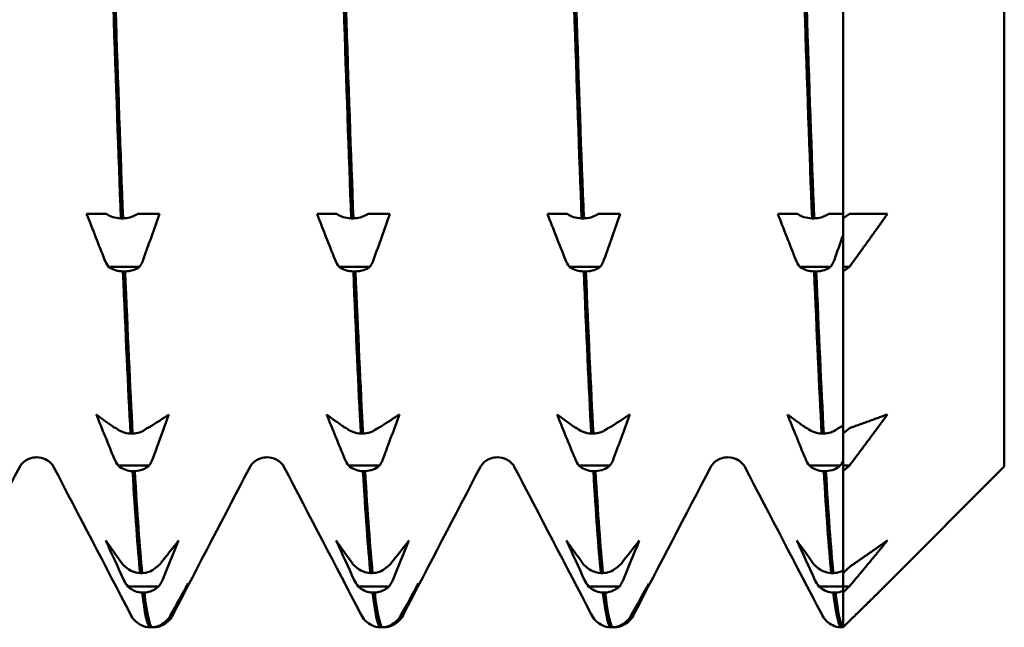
# Model space of a CAD drawing. Header units: millimetres. Extents: x 41 to 198, y 72 to 247.
# Tile 31 of 39: x 108.86 to 116.62, y 197.89 to 202.68. Entities that reach past the tile are written whole.
import ezdxf

# ---------------------------------------------------------------- set-up
doc = ezdxf.new("R2010")
doc.units = ezdxf.units.MM
doc.layers.add('Видимый контур (ГОСТ)', color=7, linetype='Continuous', lineweight=50)

msp = doc.modelspace()

# ---------------------------------------------------------------- linework, layer by layer
at = {"layer": 'Видимый контур (ГОСТ)'}
for p, q in [((116.6195, 217.2128), (116.6195, 199.1551)), ((115.3484, 202.7799), (115.3484, 201.1128)), ((109.3856, 201.1482), (109.5129, 201.1482)), ((109.5129, 201.1482), (109.5423, 201.1482)), ((109.6555, 201.1128), (109.6725, 201.1128)), ((109.7856, 201.1482), (109.8171, 201.1482)), ((109.8171, 201.1482), (109.9589, 201.1482)), ((111.2017, 201.1482), (111.329, 201.1482)), ((111.329, 201.1482), (111.3584, 201.1482)), ((111.4716, 201.1128), (111.4886, 201.1128)), ((111.6017, 201.1482), (111.6332, 201.1482)), ((111.6332, 201.1482), (111.775, 201.1482)), ((113.0178, 201.1482), (113.1451, 201.1482)), ((113.1451, 201.1482), (113.1745, 201.1482)), ((113.2877, 201.1128), (113.3047, 201.1128)), ((113.4178, 201.1482), (113.4493, 201.1482)), ((113.4493, 201.1482), (113.5911, 201.1482)), ((114.8339, 201.1482), (114.9612, 201.1482)), ((114.9612, 201.1482), (114.9906, 201.1482)), ((115.1038, 201.1128), (115.1208, 201.1128)), ((115.2339, 201.1482), (115.2654, 201.1482)), ((115.2654, 201.1482), (115.3484, 201.1482)), ((115.3484, 200.73), (115.3484, 201.1128)), ((115.3484, 201.1128), (115.3484, 200.9802)), ((109.8023, 200.73), (109.5589, 200.73)), ((111.6184, 200.73), (111.375, 200.73)), ((113.4345, 200.73), (113.1911, 200.73)), ((115.2506, 200.73), (115.0072, 200.73)), ((115.3484, 200.6946), (115.3484, 200.73)), ((115.3984, 200.73), (115.3484, 200.73)), ((109.6891, 200.6946), (109.6721, 200.6946)), ((111.5052, 200.6946), (111.4882, 200.6946)), ((113.3213, 200.6946), (113.3043, 200.6946)), ((115.1374, 200.6946), (115.1204, 200.6946)), ((115.3484, 200.6946), (115.3484, 199.4154)), ((109.7312, 199.4154), (109.7481, 199.4154)), ((111.5473, 199.4154), (111.5642, 199.4154)), ((113.3634, 199.4154), (113.3803, 199.4154)), ((115.1795, 199.4154), (115.1964, 199.4154)), ((115.3484, 199.163), (115.3484, 199.4154)), ((115.3484, 199.4154), (115.3484, 199.201)), ((109.878, 199.163), (109.6346, 199.163)), ((109.7647, 199.1197), (109.7478, 199.1197)), ((111.6941, 199.163), (111.4507, 199.163)), ((111.5808, 199.1197), (111.5639, 199.1197)), ((113.5102, 199.163), (113.2668, 199.163)), ((113.3969, 199.1197), (113.38, 199.1197)), ((115.3263, 199.163), (115.0829, 199.163)), ((115.213, 199.1197), (115.1961, 199.1197)), ((115.3484, 199.1197), (115.3484, 199.163)), ((115.3984, 199.163), (115.3484, 199.163)), ((115.3484, 199.1197), (115.3484, 198.3155)), ((116.6195, 199.1551), (115.6984, 198.2339)), ((109.8068, 198.3155), (109.8238, 198.3155)), ((111.6229, 198.3155), (111.6399, 198.3155)), ((113.439, 198.3155), (113.456, 198.3155)), ((115.2551, 198.3155), (115.2721, 198.3155)), ((115.3484, 198.2108), (115.3484, 198.3155)), ((115.3484, 198.3155), (115.3484, 198.2108)), ((109.9536, 198.2108), (109.7103, 198.2108)), ((109.8404, 198.1624), (109.8234, 198.1624)), ((111.7697, 198.2108), (111.5264, 198.2108)), ((111.6565, 198.1624), (111.6395, 198.1624)), ((113.5858, 198.2108), (113.3425, 198.2108)), ((113.4726, 198.1624), (113.4556, 198.1624)), ((115.3484, 198.2108), (115.1586, 198.2108)), ((115.2887, 198.1624), (115.2717, 198.1624)), ((115.3484, 198.1624), (115.3484, 198.2108)), ((115.3984, 198.2108), (115.3484, 198.2108)), ((115.3484, 198.2108), (115.3484, 198.1756)), ((115.3484, 198.1624), (115.3484, 197.8882)), ((110.0293, 197.9382), (110.0126, 197.9382)), ((111.8454, 197.9382), (111.8287, 197.9382)), ((113.6615, 197.9382), (113.6448, 197.9382)), ((109.8825, 197.8882), (109.8995, 197.8882)), ((109.9161, 197.8882), (109.8995, 197.8882)), ((111.6986, 197.8882), (111.7156, 197.8882)), ((111.7322, 197.8882), (111.7156, 197.8882)), ((113.5147, 197.8882), (113.5317, 197.8882)), ((113.5483, 197.8882), (113.5317, 197.8882)), ((115.3308, 197.8882), (115.3478, 197.8882)), ((115.3484, 197.8882), (115.3478, 197.8882))]:
    msp.add_line(p, q, dxfattribs=at)
for points in [[(109.5964, 202.7799), (109.6161, 202.1826), (109.6358, 201.623), (109.6555, 201.1128)], [(109.6725, 201.1128), (109.6528, 201.623), (109.6331, 202.1826), (109.6134, 202.7799)], [(111.4125, 202.7799), (111.4322, 202.1826), (111.4519, 201.623), (111.4716, 201.1128)], [(111.4886, 201.1128), (111.4689, 201.623), (111.4492, 202.1826), (111.4295, 202.7799)], [(113.2286, 202.7799), (113.2483, 202.1826), (113.268, 201.623), (113.2877, 201.1128)], [(113.3047, 201.1128), (113.285, 201.623), (113.2653, 202.1826), (113.2456, 202.7799)], [(115.0447, 202.7799), (115.0644, 202.1826), (115.0841, 201.623), (115.1038, 201.1128)], [(115.1208, 201.1128), (115.1011, 201.623), (115.0814, 202.1826), (115.0617, 202.7799)], [(109.5274, 200.7872), (109.4798, 200.9073), (109.4325, 201.0276), (109.3856, 201.1482)], [(109.9589, 201.1482), (109.917, 201.0276), (109.8745, 200.9073), (109.8316, 200.7872)], [(111.3435, 200.7872), (111.2959, 200.9073), (111.2486, 201.0276), (111.2017, 201.1482)], [(111.775, 201.1482), (111.7331, 201.0276), (111.6906, 200.9073), (111.6477, 200.7872)], [(113.1596, 200.7872), (113.112, 200.9073), (113.0647, 201.0276), (113.0178, 201.1482)], [(113.5911, 201.1482), (113.5492, 201.0276), (113.5067, 200.9073), (113.4638, 200.7872)], [(114.9757, 200.7872), (114.9281, 200.9073), (114.8808, 201.0276), (114.8339, 201.1482)], [(115.3484, 200.9802), (115.3257, 200.9158), (115.3029, 200.8515), (115.2799, 200.7872)], [(109.5589, 200.73), (109.5465, 200.7467), (109.5358, 200.766), (109.5274, 200.7872)], [(111.375, 200.73), (111.3626, 200.7467), (111.3519, 200.766), (111.3435, 200.7872)], [(113.1911, 200.73), (113.1787, 200.7467), (113.168, 200.766), (113.1596, 200.7872)], [(115.0072, 200.73), (114.9948, 200.7467), (114.9841, 200.766), (114.9757, 200.7872)], [(109.6721, 200.6946), (109.6918, 200.2129), (109.7115, 199.7835), (109.7312, 199.4154)], [(109.7481, 199.4154), (109.7284, 199.7835), (109.7088, 200.2129), (109.6891, 200.6946)], [(111.4882, 200.6946), (111.5079, 200.2129), (111.5276, 199.7835), (111.5473, 199.4154)], [(111.5642, 199.4154), (111.5445, 199.7835), (111.5249, 200.2129), (111.5052, 200.6946)], [(113.3043, 200.6946), (113.324, 200.2129), (113.3437, 199.7835), (113.3634, 199.4154)], [(113.3803, 199.4154), (113.3606, 199.7835), (113.341, 200.2129), (113.3213, 200.6946)], [(115.1204, 200.6946), (115.1401, 200.2129), (115.1598, 199.7835), (115.1795, 199.4154)], [(115.1964, 199.4154), (115.1767, 199.7835), (115.1571, 200.2129), (115.1374, 200.6946)], [(109.6031, 199.2183), (109.5555, 199.3342), (109.5082, 199.4505), (109.4613, 199.567)], [(109.4613, 199.567), (109.5032, 199.5358), (109.5457, 199.5046), (109.5886, 199.4735)], [(109.8928, 199.4735), (109.9404, 199.5046), (109.9877, 199.5358), (110.0346, 199.567)], [(110.0346, 199.567), (109.9927, 199.4505), (109.9502, 199.3342), (109.9073, 199.2183)], [(111.4192, 199.2183), (111.3716, 199.3342), (111.3243, 199.4505), (111.2774, 199.567)], [(111.2774, 199.567), (111.3193, 199.5358), (111.3618, 199.5046), (111.4047, 199.4735)], [(111.7089, 199.4735), (111.7565, 199.5046), (111.8038, 199.5358), (111.8507, 199.567)], [(111.8507, 199.567), (111.8088, 199.4505), (111.7663, 199.3342), (111.7234, 199.2183)], [(113.2353, 199.2183), (113.1877, 199.3342), (113.1404, 199.4505), (113.0935, 199.567)], [(113.0935, 199.567), (113.1354, 199.5358), (113.1779, 199.5046), (113.2208, 199.4735)], [(113.525, 199.4735), (113.5726, 199.5046), (113.6199, 199.5358), (113.6668, 199.567)], [(113.6668, 199.567), (113.6249, 199.4505), (113.5824, 199.3342), (113.5395, 199.2183)], [(115.0514, 199.2183), (115.0038, 199.3342), (114.9565, 199.4505), (114.9096, 199.567)], [(114.9096, 199.567), (114.9515, 199.5358), (114.994, 199.5046), (115.0369, 199.4735)], [(115.3411, 199.4735), (115.3435, 199.4751), (115.346, 199.4767), (115.3484, 199.4783)], [(109.8613, 199.4587), (109.8738, 199.4631), (109.8844, 199.468), (109.8928, 199.4735)], [(111.6774, 199.4587), (111.6899, 199.4631), (111.7005, 199.468), (111.7089, 199.4735)], [(113.4935, 199.4587), (113.506, 199.4631), (113.5166, 199.468), (113.525, 199.4735)], [(115.3096, 199.4587), (115.3221, 199.4631), (115.3327, 199.468), (115.3411, 199.4735)], [(109.6346, 199.163), (109.6221, 199.1792), (109.6115, 199.1978), (109.6031, 199.2183)], [(111.4507, 199.163), (111.4382, 199.1792), (111.4276, 199.1978), (111.4192, 199.2183)], [(113.2668, 199.163), (113.2543, 199.1792), (113.2437, 199.1978), (113.2353, 199.2183)], [(115.0829, 199.163), (115.0704, 199.1792), (115.0598, 199.1978), (115.0514, 199.2183)], [(108.8578, 199.1542), (108.6555, 198.7663), (108.4532, 198.3785), (108.251, 197.9906)], [(109.7315, 197.9906), (109.5293, 198.3785), (109.327, 198.7663), (109.1247, 199.1542)], [(109.7478, 199.1197), (109.7674, 198.7864), (109.7871, 198.5165), (109.8068, 198.3155)], [(109.8238, 198.3155), (109.8041, 198.5165), (109.7844, 198.7864), (109.7647, 199.1197)], [(110.6739, 199.1542), (110.4716, 198.7663), (110.2693, 198.3785), (110.0671, 197.9906)], [(111.5476, 197.9906), (111.3454, 198.3785), (111.1431, 198.7663), (110.9408, 199.1542)], [(111.5639, 199.1197), (111.5835, 198.7864), (111.6032, 198.5165), (111.6229, 198.3155)], [(111.6399, 198.3155), (111.6202, 198.5165), (111.6005, 198.7864), (111.5808, 199.1197)], [(112.49, 199.1542), (112.2877, 198.7663), (112.0854, 198.3785), (111.8832, 197.9906)], [(113.3637, 197.9906), (113.1615, 198.3785), (112.9592, 198.7663), (112.7569, 199.1542)], [(113.38, 199.1197), (113.3996, 198.7864), (113.4193, 198.5165), (113.439, 198.3155)], [(113.456, 198.3155), (113.4363, 198.5165), (113.4166, 198.7864), (113.3969, 199.1197)], [(114.3061, 199.1542), (114.1038, 198.7663), (113.9015, 198.3785), (113.6993, 197.9906)], [(115.1798, 197.9906), (114.9776, 198.3785), (114.7753, 198.7663), (114.573, 199.1542)], [(115.1961, 199.1197), (115.2157, 198.7864), (115.2354, 198.5165), (115.2551, 198.3155)], [(115.2721, 198.3155), (115.2524, 198.5165), (115.2327, 198.7864), (115.213, 199.1197)], [(109.537, 198.573), (109.5789, 198.5127), (109.6214, 198.4525), (109.6643, 198.3925)], [(109.6787, 198.2604), (109.6311, 198.3643), (109.5838, 198.4685), (109.537, 198.573)], [(109.9685, 198.3925), (110.0161, 198.4525), (110.0634, 198.5127), (110.1102, 198.573)], [(110.1102, 198.573), (110.0683, 198.4685), (110.0259, 198.3643), (109.9829, 198.2604)], [(111.3531, 198.573), (111.395, 198.5127), (111.4375, 198.4525), (111.4804, 198.3925)], [(111.4948, 198.2604), (111.4472, 198.3643), (111.3999, 198.4685), (111.3531, 198.573)], [(111.7846, 198.3925), (111.8322, 198.4525), (111.8795, 198.5127), (111.9263, 198.573)], [(111.9263, 198.573), (111.8844, 198.4685), (111.842, 198.3643), (111.799, 198.2604)], [(113.1692, 198.573), (113.2111, 198.5127), (113.2536, 198.4525), (113.2965, 198.3925)], [(113.3109, 198.2604), (113.2633, 198.3643), (113.216, 198.4685), (113.1692, 198.573)], [(113.6007, 198.3925), (113.6483, 198.4525), (113.6956, 198.5127), (113.7424, 198.573)], [(113.7424, 198.573), (113.7005, 198.4685), (113.6581, 198.3643), (113.6151, 198.2604)], [(115.127, 198.2604), (115.0794, 198.3643), (115.0321, 198.4685), (114.9853, 198.573)], [(114.9853, 198.573), (115.0272, 198.5127), (115.0697, 198.4525), (115.1126, 198.3925)], [(109.937, 198.3638), (109.9494, 198.3722), (109.9601, 198.3819), (109.9685, 198.3925)], [(111.7531, 198.3638), (111.7655, 198.3722), (111.7762, 198.3819), (111.7846, 198.3925)], [(113.5692, 198.3638), (113.5816, 198.3722), (113.5923, 198.3819), (113.6007, 198.3925)], [(109.7103, 198.2108), (109.6978, 198.2253), (109.6872, 198.242), (109.6787, 198.2604)], [(111.5264, 198.2108), (111.5139, 198.2253), (111.5033, 198.242), (111.4948, 198.2604)], [(113.3425, 198.2108), (113.33, 198.2253), (113.3194, 198.242), (113.3109, 198.2604)], [(115.1586, 198.2108), (115.1461, 198.2253), (115.1355, 198.242), (115.127, 198.2604)], [(109.8234, 198.1624), (109.8431, 198.0004), (109.8628, 197.9083), (109.8825, 197.8882)], [(109.8995, 197.8882), (109.8798, 197.9083), (109.8601, 198.0004), (109.8404, 198.1624)], [(110.0442, 197.9787), (110.0918, 198.0636), (110.1391, 198.1487), (110.1859, 198.2339)], [(110.1859, 198.2339), (110.144, 198.1486), (110.1015, 198.0635), (110.0586, 197.9787)], [(111.6395, 198.1624), (111.6592, 198.0004), (111.6789, 197.9083), (111.6986, 197.8882)], [(111.7156, 197.8882), (111.6959, 197.9083), (111.6762, 198.0004), (111.6565, 198.1624)], [(111.8603, 197.9787), (111.9079, 198.0636), (111.9552, 198.1487), (112.002, 198.2339)], [(112.002, 198.2339), (111.9601, 198.1486), (111.9176, 198.0635), (111.8747, 197.9787)], [(113.4556, 198.1624), (113.4753, 198.0004), (113.495, 197.9083), (113.5147, 197.8882)], [(113.5317, 197.8882), (113.512, 197.9083), (113.4923, 198.0004), (113.4726, 198.1624)], [(113.6764, 197.9787), (113.724, 198.0636), (113.7713, 198.1487), (113.8181, 198.2339)], [(113.8181, 198.2339), (113.7762, 198.1486), (113.7337, 198.0635), (113.6908, 197.9787)], [(115.2717, 198.1624), (115.2914, 198.0004), (115.3111, 197.9083), (115.3308, 197.8882)], [(115.3484, 198.1756), (115.3295, 198.1678), (115.3093, 198.1633), (115.2887, 198.1624)], [(115.3478, 197.8882), (115.3281, 197.9083), (115.3084, 198.0004), (115.2887, 198.1624)], [(109.7683, 197.9391), (109.7488, 197.959), (109.7391, 197.976), (109.7315, 197.9906)], [(109.7683, 197.9391), (109.7686, 197.9388), (109.769, 197.9385), (109.7693, 197.9382)], [(110.0126, 197.9382), (110.0251, 197.95), (110.0357, 197.9637), (110.0442, 197.9787)], [(110.0671, 197.9906), (110.0595, 197.976), (110.0498, 197.959), (110.0302, 197.9391)], [(111.5844, 197.9391), (111.5649, 197.959), (111.5552, 197.976), (111.5476, 197.9906)], [(111.5844, 197.9391), (111.5847, 197.9388), (111.5851, 197.9385), (111.5854, 197.9382)], [(111.8287, 197.9382), (111.8412, 197.95), (111.8518, 197.9637), (111.8603, 197.9787)], [(111.8832, 197.9906), (111.8756, 197.976), (111.8659, 197.959), (111.8463, 197.9391)], [(113.4005, 197.9391), (113.381, 197.959), (113.3713, 197.976), (113.3637, 197.9906)], [(113.4005, 197.9391), (113.4008, 197.9388), (113.4012, 197.9385), (113.4015, 197.9382)], [(113.6448, 197.9382), (113.6573, 197.95), (113.6679, 197.9637), (113.6764, 197.9787)], [(113.6993, 197.9906), (113.6917, 197.976), (113.682, 197.959), (113.6624, 197.9391)], [(115.2166, 197.9391), (115.1971, 197.959), (115.1874, 197.976), (115.1798, 197.9906)], [(115.2166, 197.9391), (115.2169, 197.9388), (115.2173, 197.9385), (115.2176, 197.9382)], [(115.3478, 197.8882), (115.348, 197.8882), (115.3482, 197.8882), (115.3484, 197.8882)]]:
    msp.add_open_spline(points, degree=3, dxfattribs=at)
for points, knots in [([(109.5423, 201.1482), (109.5433, 201.1475), (109.5443, 201.1468), (109.5589, 201.1369), (109.5744, 201.1294), (109.6115, 201.1173), (109.6333, 201.1135), (109.6555, 201.1128)], [-0.01270114, -0.01270114, -0.01270114, -0.01270114, -0.01227254, -0.01227254, -0.00665765, -0.00665765, 0, 0, 0, 0]), ([(109.6725, 201.1128), (109.6912, 201.1134), (109.7096, 201.1162), (109.7444, 201.1258), (109.7606, 201.1326), (109.7786, 201.1434), (109.7822, 201.1458), (109.7856, 201.1482)], [-0.01787812, -0.01787812, -0.01787812, -0.01787812, -0.01226619, -0.01226619, -0.00665478, -0.00665478, -0.00518933, -0.00518933, -0.00518933, -0.00518933]), ([(111.3584, 201.1482), (111.3594, 201.1475), (111.3604, 201.1468), (111.375, 201.1369), (111.3905, 201.1294), (111.4276, 201.1173), (111.4494, 201.1135), (111.4716, 201.1128)], [-0.01270114, -0.01270114, -0.01270114, -0.01270114, -0.01227254, -0.01227254, -0.00665765, -0.00665765, 0, 0, 0, 0]), ([(111.4886, 201.1128), (111.5073, 201.1134), (111.5257, 201.1162), (111.5605, 201.1258), (111.5767, 201.1326), (111.5947, 201.1434), (111.5983, 201.1458), (111.6017, 201.1482)], [-0.01787812, -0.01787812, -0.01787812, -0.01787812, -0.01226619, -0.01226619, -0.00665478, -0.00665478, -0.00518933, -0.00518933, -0.00518933, -0.00518933]), ([(113.1745, 201.1482), (113.1755, 201.1475), (113.1765, 201.1468), (113.1911, 201.1369), (113.2066, 201.1294), (113.2437, 201.1173), (113.2655, 201.1135), (113.2877, 201.1128)], [-0.01270114, -0.01270114, -0.01270114, -0.01270114, -0.01227254, -0.01227254, -0.00665765, -0.00665765, 0, 0, 0, 0]), ([(113.3047, 201.1128), (113.3234, 201.1134), (113.3418, 201.1162), (113.3766, 201.1258), (113.3928, 201.1326), (113.4108, 201.1434), (113.4144, 201.1458), (113.4178, 201.1482)], [-0.01787812, -0.01787812, -0.01787812, -0.01787812, -0.01226619, -0.01226619, -0.00665478, -0.00665478, -0.00518933, -0.00518933, -0.00518933, -0.00518933]), ([(114.9906, 201.1482), (114.9916, 201.1475), (114.9926, 201.1468), (115.0072, 201.1369), (115.0227, 201.1294), (115.0598, 201.1173), (115.0816, 201.1135), (115.1038, 201.1128)], [-0.01270114, -0.01270114, -0.01270114, -0.01270114, -0.01227254, -0.01227254, -0.00665765, -0.00665765, 0, 0, 0, 0]), ([(115.1208, 201.1128), (115.1395, 201.1134), (115.1579, 201.1162), (115.1927, 201.1258), (115.2089, 201.1326), (115.2269, 201.1434), (115.2305, 201.1458), (115.2339, 201.1482)], [-0.01787812, -0.01787812, -0.01787812, -0.01787812, -0.01226619, -0.01226619, -0.00665478, -0.00665478, -0.00518933, -0.00518933, -0.00518933, -0.00518933]), ([(109.6721, 200.6946), (109.6534, 200.6952), (109.635, 200.698), (109.6001, 200.7076), (109.584, 200.7144), (109.566, 200.7252), (109.5624, 200.7275), (109.5589, 200.73)], [-0.01787812, -0.01787812, -0.01787812, -0.01787812, -0.01226619, -0.01226619, -0.00665478, -0.00665478, -0.00518933, -0.00518933, -0.00518933, -0.00518933]), ([(109.8023, 200.73), (109.8013, 200.7293), (109.8003, 200.7286), (109.7857, 200.7187), (109.7701, 200.7112), (109.733, 200.6991), (109.7112, 200.6953), (109.6891, 200.6946)], [-0.01270114, -0.01270114, -0.01270114, -0.01270114, -0.01227254, -0.01227254, -0.00665765, -0.00665765, 0, 0, 0, 0]), ([(109.8316, 200.7872), (109.8261, 200.7718), (109.8192, 200.7569), (109.8081, 200.7385), (109.8053, 200.7342), (109.8023, 200.73)], [-0.020025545, -0.020025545, -0.020025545, -0.020025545, -0.015139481, -0.015139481, -0.013604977, -0.013604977, -0.013604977, -0.013604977]), ([(111.4882, 200.6946), (111.4695, 200.6952), (111.4511, 200.698), (111.4162, 200.7076), (111.4001, 200.7144), (111.3821, 200.7252), (111.3785, 200.7275), (111.375, 200.73)], [-0.01787812, -0.01787812, -0.01787812, -0.01787812, -0.01226619, -0.01226619, -0.00665478, -0.00665478, -0.00518933, -0.00518933, -0.00518933, -0.00518933]), ([(111.6184, 200.73), (111.6174, 200.7293), (111.6164, 200.7286), (111.6018, 200.7187), (111.5862, 200.7112), (111.5491, 200.6991), (111.5273, 200.6953), (111.5052, 200.6946)], [-0.01270114, -0.01270114, -0.01270114, -0.01270114, -0.01227254, -0.01227254, -0.00665765, -0.00665765, 0, 0, 0, 0]), ([(111.6477, 200.7872), (111.6422, 200.7718), (111.6353, 200.7569), (111.6242, 200.7385), (111.6214, 200.7342), (111.6184, 200.73)], [-0.020025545, -0.020025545, -0.020025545, -0.020025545, -0.015139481, -0.015139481, -0.013604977, -0.013604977, -0.013604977, -0.013604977]), ([(113.3043, 200.6946), (113.2856, 200.6952), (113.2672, 200.698), (113.2323, 200.7076), (113.2162, 200.7144), (113.1982, 200.7252), (113.1946, 200.7275), (113.1911, 200.73)], [-0.01787812, -0.01787812, -0.01787812, -0.01787812, -0.01226619, -0.01226619, -0.00665478, -0.00665478, -0.00518933, -0.00518933, -0.00518933, -0.00518933]), ([(113.4345, 200.73), (113.4335, 200.7293), (113.4325, 200.7286), (113.4179, 200.7187), (113.4023, 200.7112), (113.3652, 200.6991), (113.3434, 200.6953), (113.3213, 200.6946)], [-0.01270114, -0.01270114, -0.01270114, -0.01270114, -0.01227254, -0.01227254, -0.00665765, -0.00665765, 0, 0, 0, 0]), ([(113.4638, 200.7872), (113.4583, 200.7718), (113.4514, 200.7569), (113.4403, 200.7385), (113.4375, 200.7342), (113.4345, 200.73)], [-0.020025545, -0.020025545, -0.020025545, -0.020025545, -0.015139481, -0.015139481, -0.013604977, -0.013604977, -0.013604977, -0.013604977]), ([(115.1204, 200.6946), (115.1017, 200.6952), (115.0833, 200.698), (115.0484, 200.7076), (115.0323, 200.7144), (115.0143, 200.7252), (115.0107, 200.7275), (115.0072, 200.73)], [-0.01787812, -0.01787812, -0.01787812, -0.01787812, -0.01226619, -0.01226619, -0.00665478, -0.00665478, -0.00518933, -0.00518933, -0.00518933, -0.00518933]), ([(115.2506, 200.73), (115.2496, 200.7293), (115.2486, 200.7286), (115.234, 200.7187), (115.2184, 200.7112), (115.1813, 200.6991), (115.1595, 200.6953), (115.1374, 200.6946)], [-0.01270114, -0.01270114, -0.01270114, -0.01270114, -0.01227254, -0.01227254, -0.00665765, -0.00665765, 0, 0, 0, 0]), ([(115.2799, 200.7872), (115.2744, 200.7718), (115.2675, 200.7569), (115.2564, 200.7385), (115.2536, 200.7342), (115.2506, 200.73)], [-0.020025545, -0.020025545, -0.020025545, -0.020025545, -0.015139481, -0.015139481, -0.013604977, -0.013604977, -0.013604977, -0.013604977]), ([(109.5886, 199.4735), (109.5941, 199.4696), (109.6011, 199.4657), (109.6122, 199.4609), (109.615, 199.4598), (109.6179, 199.4587)], [-0.020025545, -0.020025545, -0.020025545, -0.020025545, -0.015139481, -0.015139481, -0.013604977, -0.013604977, -0.013604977, -0.013604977]), ([(109.6179, 199.4587), (109.6189, 199.4578), (109.62, 199.457), (109.6345, 199.4449), (109.6501, 199.4357), (109.6872, 199.4209), (109.709, 199.4163), (109.7312, 199.4154)], [-0.01270114, -0.01270114, -0.01270114, -0.01270114, -0.01227254, -0.01227254, -0.00665765, -0.00665765, 0, 0, 0, 0]), ([(109.7481, 199.4154), (109.7668, 199.4161), (109.7852, 199.4195), (109.8201, 199.4313), (109.8363, 199.4397), (109.8543, 199.4529), (109.8578, 199.4557), (109.8613, 199.4587)], [-0.01787812, -0.01787812, -0.01787812, -0.01787812, -0.01226619, -0.01226619, -0.00665478, -0.00665478, -0.00518933, -0.00518933, -0.00518933, -0.00518933]), ([(111.4047, 199.4735), (111.4102, 199.4696), (111.4172, 199.4657), (111.4283, 199.4609), (111.4311, 199.4598), (111.434, 199.4587)], [-0.020025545, -0.020025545, -0.020025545, -0.020025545, -0.015139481, -0.015139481, -0.013604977, -0.013604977, -0.013604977, -0.013604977]), ([(111.434, 199.4587), (111.435, 199.4578), (111.4361, 199.457), (111.4506, 199.4449), (111.4662, 199.4357), (111.5033, 199.4209), (111.5251, 199.4163), (111.5473, 199.4154)], [-0.01270114, -0.01270114, -0.01270114, -0.01270114, -0.01227254, -0.01227254, -0.00665765, -0.00665765, 0, 0, 0, 0]), ([(111.5642, 199.4154), (111.5829, 199.4161), (111.6013, 199.4195), (111.6362, 199.4313), (111.6524, 199.4397), (111.6704, 199.4529), (111.6739, 199.4557), (111.6774, 199.4587)], [-0.01787812, -0.01787812, -0.01787812, -0.01787812, -0.01226619, -0.01226619, -0.00665478, -0.00665478, -0.00518933, -0.00518933, -0.00518933, -0.00518933]), ([(113.2208, 199.4735), (113.2263, 199.4696), (113.2333, 199.4657), (113.2444, 199.4609), (113.2472, 199.4598), (113.2501, 199.4587)], [-0.020025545, -0.020025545, -0.020025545, -0.020025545, -0.015139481, -0.015139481, -0.013604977, -0.013604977, -0.013604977, -0.013604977]), ([(113.2501, 199.4587), (113.2511, 199.4578), (113.2522, 199.457), (113.2667, 199.4449), (113.2823, 199.4357), (113.3194, 199.4209), (113.3412, 199.4163), (113.3634, 199.4154)], [-0.01270114, -0.01270114, -0.01270114, -0.01270114, -0.01227254, -0.01227254, -0.00665765, -0.00665765, 0, 0, 0, 0]), ([(113.3803, 199.4154), (113.399, 199.4161), (113.4174, 199.4195), (113.4523, 199.4313), (113.4685, 199.4397), (113.4865, 199.4529), (113.49, 199.4557), (113.4935, 199.4587)], [-0.01787812, -0.01787812, -0.01787812, -0.01787812, -0.01226619, -0.01226619, -0.00665478, -0.00665478, -0.00518933, -0.00518933, -0.00518933, -0.00518933]), ([(115.0369, 199.4735), (115.0424, 199.4696), (115.0494, 199.4657), (115.0605, 199.4609), (115.0633, 199.4598), (115.0662, 199.4587)], [-0.020025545, -0.020025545, -0.020025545, -0.020025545, -0.015139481, -0.015139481, -0.013604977, -0.013604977, -0.013604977, -0.013604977]), ([(115.0662, 199.4587), (115.0672, 199.4578), (115.0683, 199.457), (115.0828, 199.4449), (115.0984, 199.4357), (115.1355, 199.4209), (115.1573, 199.4163), (115.1795, 199.4154)], [-0.01270114, -0.01270114, -0.01270114, -0.01270114, -0.01227254, -0.01227254, -0.00665765, -0.00665765, 0, 0, 0, 0]), ([(115.1964, 199.4154), (115.2151, 199.4161), (115.2335, 199.4195), (115.2684, 199.4313), (115.2846, 199.4397), (115.3026, 199.4529), (115.3061, 199.4557), (115.3096, 199.4587)], [-0.01787812, -0.01787812, -0.01787812, -0.01787812, -0.01226619, -0.01226619, -0.00665478, -0.00665478, -0.00518933, -0.00518933, -0.00518933, -0.00518933]), ([(108.9912, 199.229), (108.9555, 199.229), (108.9216, 199.2153), (108.8833, 199.189), (108.8735, 199.1774), (108.8619, 199.162), (108.8593, 199.1571), (108.8578, 199.1542)], [0, 0, 0, 0, 0.02199959, 0.02199959, 0.04095181, 0.04095181, 0.05821463, 0.05821463, 0.05821463, 0.05821463]), ([(109.1247, 199.1542), (109.1222, 199.159), (109.1174, 199.1695), (109.0909, 199.1948), (109.0777, 199.2051), (109.0407, 199.2226), (109.0161, 199.229), (108.9912, 199.229)], [0, 0, 0, 0, 0.02813977, 0.02813977, 0.04291563, 0.04291563, 0.05823978, 0.05823978, 0.05823978, 0.05823978]), ([(109.9073, 199.2183), (109.9018, 199.2034), (109.8948, 199.189), (109.8837, 199.1712), (109.8809, 199.167), (109.878, 199.163)], [-0.020025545, -0.020025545, -0.020025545, -0.020025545, -0.015139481, -0.015139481, -0.013604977, -0.013604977, -0.013604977, -0.013604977]), ([(110.8073, 199.229), (110.7716, 199.229), (110.7377, 199.2153), (110.6994, 199.189), (110.6896, 199.1774), (110.678, 199.162), (110.6754, 199.1571), (110.6739, 199.1542)], [0, 0, 0, 0, 0.02199959, 0.02199959, 0.04095181, 0.04095181, 0.05821463, 0.05821463, 0.05821463, 0.05821463]), ([(110.9408, 199.1542), (110.9383, 199.159), (110.9335, 199.1695), (110.907, 199.1948), (110.8938, 199.2051), (110.8568, 199.2226), (110.8322, 199.229), (110.8073, 199.229)], [0, 0, 0, 0, 0.02813977, 0.02813977, 0.04291563, 0.04291563, 0.05823978, 0.05823978, 0.05823978, 0.05823978]), ([(111.7234, 199.2183), (111.7179, 199.2034), (111.7109, 199.189), (111.6998, 199.1712), (111.697, 199.167), (111.6941, 199.163)], [-0.020025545, -0.020025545, -0.020025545, -0.020025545, -0.015139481, -0.015139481, -0.013604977, -0.013604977, -0.013604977, -0.013604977]), ([(112.6234, 199.229), (112.5877, 199.229), (112.5538, 199.2153), (112.5155, 199.189), (112.5057, 199.1774), (112.4941, 199.162), (112.4915, 199.1571), (112.49, 199.1542)], [0, 0, 0, 0, 0.02199959, 0.02199959, 0.04095181, 0.04095181, 0.05821463, 0.05821463, 0.05821463, 0.05821463]), ([(112.7569, 199.1542), (112.7544, 199.159), (112.7496, 199.1695), (112.7231, 199.1948), (112.7099, 199.2051), (112.6729, 199.2226), (112.6483, 199.229), (112.6234, 199.229)], [0, 0, 0, 0, 0.02813977, 0.02813977, 0.04291563, 0.04291563, 0.05823978, 0.05823978, 0.05823978, 0.05823978]), ([(113.5395, 199.2183), (113.534, 199.2034), (113.527, 199.189), (113.5159, 199.1712), (113.5131, 199.167), (113.5102, 199.163)], [-0.020025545, -0.020025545, -0.020025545, -0.020025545, -0.015139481, -0.015139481, -0.013604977, -0.013604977, -0.013604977, -0.013604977]), ([(114.4395, 199.229), (114.4038, 199.229), (114.3699, 199.2153), (114.3316, 199.189), (114.3218, 199.1774), (114.3102, 199.162), (114.3076, 199.1571), (114.3061, 199.1542)], [0, 0, 0, 0, 0.02199959, 0.02199959, 0.04095181, 0.04095181, 0.05821463, 0.05821463, 0.05821463, 0.05821463]), ([(114.573, 199.1542), (114.5705, 199.159), (114.5657, 199.1695), (114.5392, 199.1948), (114.526, 199.2051), (114.489, 199.2226), (114.4644, 199.229), (114.4395, 199.229)], [0, 0, 0, 0, 0.02813977, 0.02813977, 0.04291563, 0.04291563, 0.05823978, 0.05823978, 0.05823978, 0.05823978]), ([(115.3484, 199.201), (115.3444, 199.1922), (115.3398, 199.1836), (115.332, 199.1712), (115.3292, 199.167), (115.3263, 199.163)], [-0.018101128, -0.018101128, -0.018101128, -0.018101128, -0.015139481, -0.015139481, -0.013604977, -0.013604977, -0.013604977, -0.013604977]), ([(109.7478, 199.1197), (109.7291, 199.1204), (109.7106, 199.1238), (109.6758, 199.1356), (109.6596, 199.1439), (109.6416, 199.1571), (109.638, 199.16), (109.6346, 199.163)], [-0.01787812, -0.01787812, -0.01787812, -0.01787812, -0.01226619, -0.01226619, -0.00665478, -0.00665478, -0.00518933, -0.00518933, -0.00518933, -0.00518933]), ([(109.878, 199.163), (109.877, 199.1621), (109.8759, 199.1612), (109.8614, 199.1492), (109.8458, 199.14), (109.8087, 199.1251), (109.7869, 199.1205), (109.7647, 199.1197)], [-0.01270114, -0.01270114, -0.01270114, -0.01270114, -0.01227254, -0.01227254, -0.00665765, -0.00665765, 0, 0, 0, 0]), ([(111.5639, 199.1197), (111.5452, 199.1204), (111.5267, 199.1238), (111.4919, 199.1356), (111.4757, 199.1439), (111.4577, 199.1571), (111.4541, 199.16), (111.4507, 199.163)], [-0.01787812, -0.01787812, -0.01787812, -0.01787812, -0.01226619, -0.01226619, -0.00665478, -0.00665478, -0.00518933, -0.00518933, -0.00518933, -0.00518933]), ([(111.6941, 199.163), (111.6931, 199.1621), (111.692, 199.1612), (111.6775, 199.1492), (111.6619, 199.14), (111.6248, 199.1251), (111.603, 199.1205), (111.5808, 199.1197)], [-0.01270114, -0.01270114, -0.01270114, -0.01270114, -0.01227254, -0.01227254, -0.00665765, -0.00665765, 0, 0, 0, 0]), ([(113.38, 199.1197), (113.3613, 199.1204), (113.3428, 199.1238), (113.308, 199.1356), (113.2918, 199.1439), (113.2738, 199.1571), (113.2702, 199.16), (113.2668, 199.163)], [-0.01787812, -0.01787812, -0.01787812, -0.01787812, -0.01226619, -0.01226619, -0.00665478, -0.00665478, -0.00518933, -0.00518933, -0.00518933, -0.00518933]), ([(113.5102, 199.163), (113.5092, 199.1621), (113.5081, 199.1612), (113.4936, 199.1492), (113.478, 199.14), (113.4409, 199.1251), (113.4191, 199.1205), (113.3969, 199.1197)], [-0.01270114, -0.01270114, -0.01270114, -0.01270114, -0.01227254, -0.01227254, -0.00665765, -0.00665765, 0, 0, 0, 0]), ([(115.1961, 199.1197), (115.1774, 199.1204), (115.1589, 199.1238), (115.1241, 199.1356), (115.1079, 199.1439), (115.0899, 199.1571), (115.0863, 199.16), (115.0829, 199.163)], [-0.01787812, -0.01787812, -0.01787812, -0.01787812, -0.01226619, -0.01226619, -0.00665478, -0.00665478, -0.00518933, -0.00518933, -0.00518933, -0.00518933]), ([(115.3263, 199.163), (115.3253, 199.1621), (115.3242, 199.1612), (115.3097, 199.1492), (115.2941, 199.14), (115.257, 199.1251), (115.2352, 199.1205), (115.213, 199.1197)], [-0.01270114, -0.01270114, -0.01270114, -0.01270114, -0.01227254, -0.01227254, -0.00665765, -0.00665765, 0, 0, 0, 0]), ([(109.6643, 198.3925), (109.6698, 198.3848), (109.6767, 198.3773), (109.6878, 198.3681), (109.6906, 198.3659), (109.6936, 198.3638)], [-0.020025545, -0.020025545, -0.020025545, -0.020025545, -0.015139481, -0.015139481, -0.013604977, -0.013604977, -0.013604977, -0.013604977]), ([(111.4804, 198.3925), (111.4859, 198.3848), (111.4928, 198.3773), (111.5039, 198.3681), (111.5067, 198.3659), (111.5097, 198.3638)], [-0.020025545, -0.020025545, -0.020025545, -0.020025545, -0.015139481, -0.015139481, -0.013604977, -0.013604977, -0.013604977, -0.013604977]), ([(113.2965, 198.3925), (113.302, 198.3848), (113.3089, 198.3773), (113.32, 198.3681), (113.3228, 198.3659), (113.3258, 198.3638)], [-0.020025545, -0.020025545, -0.020025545, -0.020025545, -0.015139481, -0.015139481, -0.013604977, -0.013604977, -0.013604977, -0.013604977]), ([(115.1126, 198.3925), (115.1181, 198.3848), (115.125, 198.3773), (115.1361, 198.3681), (115.1389, 198.3659), (115.1419, 198.3638)], [-0.020025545, -0.020025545, -0.020025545, -0.020025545, -0.015139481, -0.015139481, -0.013604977, -0.013604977, -0.013604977, -0.013604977]), ([(109.6936, 198.3638), (109.6946, 198.3629), (109.6956, 198.3619), (109.7102, 198.3485), (109.7258, 198.3382), (109.7629, 198.3216), (109.7847, 198.3165), (109.8068, 198.3155)], [-0.01270114, -0.01270114, -0.01270114, -0.01270114, -0.01227254, -0.01227254, -0.00665765, -0.00665765, 0, 0, 0, 0]), ([(109.8238, 198.3155), (109.8425, 198.3163), (109.8609, 198.3201), (109.8957, 198.3333), (109.9119, 198.3426), (109.9299, 198.3573), (109.9335, 198.3605), (109.937, 198.3638)], [-0.01787812, -0.01787812, -0.01787812, -0.01787812, -0.01226619, -0.01226619, -0.00665478, -0.00665478, -0.00518933, -0.00518933, -0.00518933, -0.00518933]), ([(111.5097, 198.3638), (111.5107, 198.3629), (111.5117, 198.3619), (111.5263, 198.3485), (111.5419, 198.3382), (111.579, 198.3216), (111.6008, 198.3165), (111.6229, 198.3155)], [-0.01270114, -0.01270114, -0.01270114, -0.01270114, -0.01227254, -0.01227254, -0.00665765, -0.00665765, 0, 0, 0, 0]), ([(111.6399, 198.3155), (111.6586, 198.3163), (111.677, 198.3201), (111.7118, 198.3333), (111.728, 198.3426), (111.746, 198.3573), (111.7496, 198.3605), (111.7531, 198.3638)], [-0.01787812, -0.01787812, -0.01787812, -0.01787812, -0.01226619, -0.01226619, -0.00665478, -0.00665478, -0.00518933, -0.00518933, -0.00518933, -0.00518933]), ([(113.3258, 198.3638), (113.3268, 198.3629), (113.3278, 198.3619), (113.3424, 198.3485), (113.358, 198.3382), (113.3951, 198.3216), (113.4169, 198.3165), (113.439, 198.3155)], [-0.01270114, -0.01270114, -0.01270114, -0.01270114, -0.01227254, -0.01227254, -0.00665765, -0.00665765, 0, 0, 0, 0]), ([(113.456, 198.3155), (113.4747, 198.3163), (113.4931, 198.3201), (113.5279, 198.3333), (113.5441, 198.3426), (113.5621, 198.3573), (113.5657, 198.3605), (113.5692, 198.3638)], [-0.01787812, -0.01787812, -0.01787812, -0.01787812, -0.01226619, -0.01226619, -0.00665478, -0.00665478, -0.00518933, -0.00518933, -0.00518933, -0.00518933]), ([(115.1419, 198.3638), (115.1429, 198.3629), (115.1439, 198.3619), (115.1585, 198.3485), (115.1741, 198.3382), (115.2112, 198.3216), (115.233, 198.3165), (115.2551, 198.3155)], [-0.01270114, -0.01270114, -0.01270114, -0.01270114, -0.01227254, -0.01227254, -0.00665765, -0.00665765, 0, 0, 0, 0]), ([(115.2721, 198.3155), (115.2908, 198.3163), (115.3092, 198.3201), (115.3341, 198.3295), (115.3414, 198.3329), (115.3484, 198.3367)], [-0.017878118, -0.017878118, -0.017878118, -0.017878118, -0.012266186, -0.012266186, -0.009849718, -0.009849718, -0.009849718, -0.009849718]), ([(109.9829, 198.2604), (109.9774, 198.247), (109.9705, 198.2341), (109.9594, 198.2181), (109.9566, 198.2144), (109.9536, 198.2108)], [-0.020025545, -0.020025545, -0.020025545, -0.020025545, -0.015139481, -0.015139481, -0.013604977, -0.013604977, -0.013604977, -0.013604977]), ([(111.799, 198.2604), (111.7935, 198.247), (111.7866, 198.2341), (111.7755, 198.2181), (111.7727, 198.2144), (111.7697, 198.2108)], [-0.020025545, -0.020025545, -0.020025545, -0.020025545, -0.015139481, -0.015139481, -0.013604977, -0.013604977, -0.013604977, -0.013604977]), ([(113.6151, 198.2604), (113.6096, 198.247), (113.6027, 198.2341), (113.5916, 198.2181), (113.5888, 198.2144), (113.5858, 198.2108)], [-0.020025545, -0.020025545, -0.020025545, -0.020025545, -0.015139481, -0.015139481, -0.013604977, -0.013604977, -0.013604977, -0.013604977]), ([(109.8234, 198.1624), (109.8047, 198.1632), (109.7863, 198.167), (109.7515, 198.1802), (109.7353, 198.1895), (109.7173, 198.2042), (109.7137, 198.2074), (109.7103, 198.2108)], [-0.01787812, -0.01787812, -0.01787812, -0.01787812, -0.01226619, -0.01226619, -0.00665478, -0.00665478, -0.00518933, -0.00518933, -0.00518933, -0.00518933]), ([(109.9536, 198.2108), (109.9526, 198.2098), (109.9516, 198.2088), (109.937, 198.1954), (109.9215, 198.1851), (109.8843, 198.1685), (109.8626, 198.1634), (109.8404, 198.1624)], [-0.01270114, -0.01270114, -0.01270114, -0.01270114, -0.01227254, -0.01227254, -0.00665765, -0.00665765, 0, 0, 0, 0]), ([(111.6395, 198.1624), (111.6208, 198.1632), (111.6024, 198.167), (111.5676, 198.1802), (111.5514, 198.1895), (111.5334, 198.2042), (111.5298, 198.2074), (111.5264, 198.2108)], [-0.01787812, -0.01787812, -0.01787812, -0.01787812, -0.01226619, -0.01226619, -0.00665478, -0.00665478, -0.00518933, -0.00518933, -0.00518933, -0.00518933]), ([(111.7697, 198.2108), (111.7687, 198.2098), (111.7677, 198.2088), (111.7531, 198.1954), (111.7376, 198.1851), (111.7004, 198.1685), (111.6787, 198.1634), (111.6565, 198.1624)], [-0.01270114, -0.01270114, -0.01270114, -0.01270114, -0.01227254, -0.01227254, -0.00665765, -0.00665765, 0, 0, 0, 0]), ([(113.4556, 198.1624), (113.4369, 198.1632), (113.4185, 198.167), (113.3837, 198.1802), (113.3675, 198.1895), (113.3495, 198.2042), (113.3459, 198.2074), (113.3425, 198.2108)], [-0.01787812, -0.01787812, -0.01787812, -0.01787812, -0.01226619, -0.01226619, -0.00665478, -0.00665478, -0.00518933, -0.00518933, -0.00518933, -0.00518933]), ([(113.5858, 198.2108), (113.5848, 198.2098), (113.5838, 198.2088), (113.5692, 198.1954), (113.5537, 198.1851), (113.5165, 198.1685), (113.4948, 198.1634), (113.4726, 198.1624)], [-0.01270114, -0.01270114, -0.01270114, -0.01270114, -0.01227254, -0.01227254, -0.00665765, -0.00665765, 0, 0, 0, 0]), ([(115.2717, 198.1624), (115.253, 198.1632), (115.2346, 198.167), (115.1998, 198.1802), (115.1836, 198.1895), (115.1656, 198.2042), (115.162, 198.2074), (115.1586, 198.2108)], [-0.01787812, -0.01787812, -0.01787812, -0.01787812, -0.01226619, -0.01226619, -0.00665478, -0.00665478, -0.00518933, -0.00518933, -0.00518933, -0.00518933]), ([(109.7693, 197.9382), (109.7703, 197.9372), (109.7713, 197.9362), (109.7859, 197.9223), (109.8014, 197.9117), (109.8386, 197.8945), (109.8603, 197.8891), (109.8825, 197.8882)], [-0.01270114, -0.01270114, -0.01270114, -0.01270114, -0.01227254, -0.01227254, -0.00665765, -0.00665765, 0, 0, 0, 0]), ([(109.8995, 197.8882), (109.9182, 197.889), (109.9366, 197.8929), (109.9714, 197.9065), (109.9876, 197.9162), (110.0056, 197.9314), (110.0092, 197.9347), (110.0126, 197.9382)], [-0.01787812, -0.01787812, -0.01787812, -0.01787812, -0.01226619, -0.01226619, -0.00665478, -0.00665478, -0.00518933, -0.00518933, -0.00518933, -0.00518933]), ([(110.0293, 197.9382), (110.0283, 197.9372), (110.0273, 197.9362), (110.0127, 197.9223), (109.9971, 197.9117), (109.96, 197.8945), (109.9382, 197.8891), (109.9161, 197.8882)], [-0.01270114, -0.01270114, -0.01270114, -0.01270114, -0.01227254, -0.01227254, -0.00665765, -0.00665765, 0, 0, 0, 0]), ([(110.0586, 197.9787), (110.0531, 197.9678), (110.0462, 197.9572), (110.0351, 197.9442), (110.0323, 197.9412), (110.0293, 197.9382)], [-0.020025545, -0.020025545, -0.020025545, -0.020025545, -0.015139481, -0.015139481, -0.013604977, -0.013604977, -0.013604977, -0.013604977]), ([(111.5854, 197.9382), (111.5864, 197.9372), (111.5874, 197.9362), (111.602, 197.9223), (111.6175, 197.9117), (111.6547, 197.8945), (111.6764, 197.8891), (111.6986, 197.8882)], [-0.01270114, -0.01270114, -0.01270114, -0.01270114, -0.01227254, -0.01227254, -0.00665765, -0.00665765, 0, 0, 0, 0]), ([(111.7156, 197.8882), (111.7343, 197.889), (111.7527, 197.8929), (111.7875, 197.9065), (111.8037, 197.9162), (111.8217, 197.9314), (111.8253, 197.9347), (111.8287, 197.9382)], [-0.01787812, -0.01787812, -0.01787812, -0.01787812, -0.01226619, -0.01226619, -0.00665478, -0.00665478, -0.00518933, -0.00518933, -0.00518933, -0.00518933]), ([(111.8454, 197.9382), (111.8444, 197.9372), (111.8434, 197.9362), (111.8288, 197.9223), (111.8132, 197.9117), (111.7761, 197.8945), (111.7543, 197.8891), (111.7322, 197.8882)], [-0.01270114, -0.01270114, -0.01270114, -0.01270114, -0.01227254, -0.01227254, -0.00665765, -0.00665765, 0, 0, 0, 0]), ([(111.8747, 197.9787), (111.8692, 197.9678), (111.8623, 197.9572), (111.8512, 197.9442), (111.8484, 197.9412), (111.8454, 197.9382)], [-0.020025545, -0.020025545, -0.020025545, -0.020025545, -0.015139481, -0.015139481, -0.013604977, -0.013604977, -0.013604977, -0.013604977]), ([(113.4015, 197.9382), (113.4025, 197.9372), (113.4035, 197.9362), (113.4181, 197.9223), (113.4336, 197.9117), (113.4708, 197.8945), (113.4925, 197.8891), (113.5147, 197.8882)], [-0.01270114, -0.01270114, -0.01270114, -0.01270114, -0.01227254, -0.01227254, -0.00665765, -0.00665765, 0, 0, 0, 0]), ([(113.5317, 197.8882), (113.5504, 197.889), (113.5688, 197.8929), (113.6036, 197.9065), (113.6198, 197.9162), (113.6378, 197.9314), (113.6414, 197.9347), (113.6448, 197.9382)], [-0.01787812, -0.01787812, -0.01787812, -0.01787812, -0.01226619, -0.01226619, -0.00665478, -0.00665478, -0.00518933, -0.00518933, -0.00518933, -0.00518933]), ([(113.6615, 197.9382), (113.6605, 197.9372), (113.6595, 197.9362), (113.6449, 197.9223), (113.6293, 197.9117), (113.5922, 197.8945), (113.5704, 197.8891), (113.5483, 197.8882)], [-0.01270114, -0.01270114, -0.01270114, -0.01270114, -0.01227254, -0.01227254, -0.00665765, -0.00665765, 0, 0, 0, 0]), ([(113.6908, 197.9787), (113.6853, 197.9678), (113.6784, 197.9572), (113.6673, 197.9442), (113.6645, 197.9412), (113.6615, 197.9382)], [-0.020025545, -0.020025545, -0.020025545, -0.020025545, -0.015139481, -0.015139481, -0.013604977, -0.013604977, -0.013604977, -0.013604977]), ([(115.2176, 197.9382), (115.2186, 197.9372), (115.2196, 197.9362), (115.2342, 197.9223), (115.2497, 197.9117), (115.2869, 197.8945), (115.3086, 197.8891), (115.3308, 197.8882)], [-0.01270114, -0.01270114, -0.01270114, -0.01270114, -0.01227254, -0.01227254, -0.00665765, -0.00665765, 0, 0, 0, 0])]:
    msp.add_open_spline(points, degree=3, knots=knots, dxfattribs=at)
for points, weights in [([(115.3484, 201.1128), (115.3735, 201.1306), (115.3984, 201.1482)], [1, 1.00008016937, 1.00015441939]), ([(115.6984, 201.1482), (115.5527, 200.9422), (115.3984, 200.73)], [1.00174862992, 1.00124450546, 1.00031164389]), ([(115.3984, 201.1482), (115.5527, 201.1482), (115.6984, 201.1482)], [1.00031164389, 1.00124450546, 1.00174862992]), ([(115.3984, 200.73), (115.3735, 200.7123), (115.3484, 200.6946)], [1.00015441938, 1.00008016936, 1]), ([(115.6984, 199.567), (115.5527, 199.368), (115.3984, 199.163)], [1.00174862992, 1.00124450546, 1.00031164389]), ([(115.3984, 199.4587), (115.5527, 199.5136), (115.6984, 199.567)], [1.00031164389, 1.00124450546, 1.00174862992]), ([(115.3484, 199.4154), (115.3735, 199.4371), (115.3984, 199.4587)], [1, 1.0000801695, 1.00015441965]), ([(115.3984, 199.163), (115.3735, 199.1414), (115.3484, 199.1197)], [1.00015441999, 1.00008016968, 1]), ([(115.6984, 198.573), (115.5527, 198.3945), (115.3984, 198.2108)], [1.00174862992, 1.00124450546, 1.00031164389]), ([(115.3984, 198.3638), (115.5527, 198.4699), (115.6984, 198.573)], [1.00031164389, 1.00124450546, 1.00174862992]), ([(115.3484, 198.3155), (115.3735, 198.3397), (115.3984, 198.3638)], [1, 1.0000801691, 1.00015441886]), ([(115.3984, 198.2108), (115.3735, 198.1867), (115.3484, 198.1624)], [1.00015441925, 1.0000801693, 1]), ([(115.3984, 197.9382), (115.5527, 198.0882), (115.6984, 198.2339)], [1.00031164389, 1.00124450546, 1.00174862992]), ([(115.3484, 197.8882), (115.3735, 197.9132), (115.3984, 197.9382)], [1, 1.00008016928, 1.00015441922])]:
    msp.add_rational_spline(points, weights, degree=2, dxfattribs=at)

doc.saveas('drawing.dxf')
